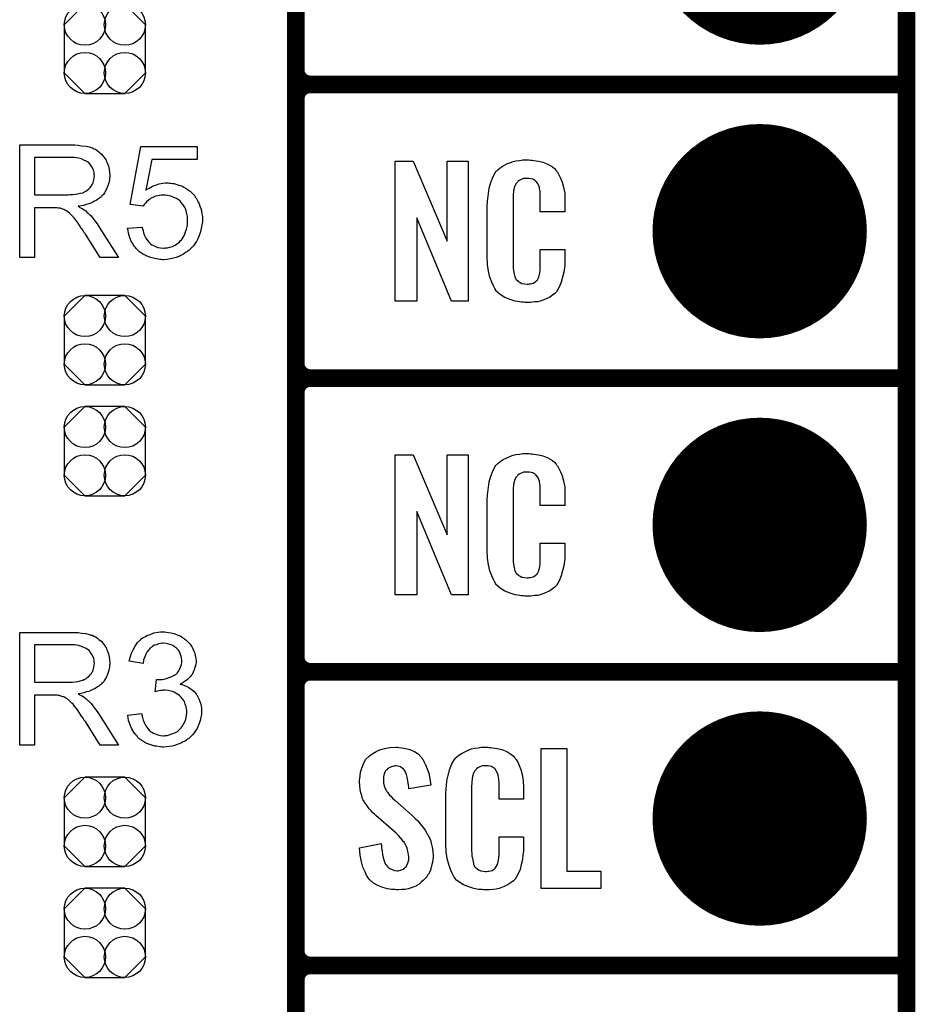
# Model space of a CAD drawing. Extents: x -0.07 to 0.95, y -0.15 to 2.1.
# Tile 8 of 19: x 0.65 to 0.95, y 0.24 to 0.57. Entities that reach past the tile are written whole.
import ezdxf

# ---------------------------------------------------------------- set-up
doc = ezdxf.new("R2010")
doc.units = 0
doc.layers.get('0').update_dxf_attribs({"linetype": 'CONTINUOUS'})
for name, color, linetype in [('gko', 6, 'CONTINUOUS'), ('gto', 2, 'CONTINUOUS'), ('gts', 1, 'CONTINUOUS')]:
    doc.layers.add(name, color=color, linetype=linetype)

# ---------------------------------------------------------------- blocks, each defined once
blk = doc.blocks.new('D34')
at = {"const_width": 0.003}
blk.add_lwpolyline([(-0.0015, 0, 1), (0.0015, 0, 1)], format="xyb", close=True, dxfattribs=at)
blk = doc.blocks.new('D98')
blk.add_lwpolyline([(0.0068, 0.0152), (-0.0068, 0.0152), (-0.0138, 0.0082), (-0.0138, -0.0082), (-0.0068, -0.0152), (0.0068, -0.0152), (0.0138, -0.0082), (0.0138, 0.0082)], close=True)
for centre in [(-0.0068, 0.0082), (0.0068, 0.0082), (-0.0068, -0.0082), (0.0068, -0.0082)]:
    blk.add_circle(centre, 0.007)
blk = doc.blocks.new('D56')
at = {"const_width": 0.0365}
blk.add_lwpolyline([(-0.01825, 0, 1), (0.01825, 0, 1)], format="xyb", close=True, dxfattribs=at)

msp = doc.modelspace()

# ---------------------------------------------------------------- linework, layer by layer
at = {"layer": 'gko', "color": 6, "const_width": 0.006}
msp.add_lwpolyline([(0.95, -0.05), (0.95, 2.01)], dxfattribs=at)
at = {"layer": 'gto', "color": 2, "const_width": 0.006}
for points in [[(0.742, -0.022), (0.742, 0.722)], [(0.742, 0.555), (0.742, 0.645)], [(0.742, 0.555), (0.742, 0.555)], [(0.742, 0.555), (0.742, 0.555)], [(0.747, 0.55), (0.747, 0.55)], [(0.747, 0.55), (0.747, 0.55)], [(0.747, 0.55), (0.747, 0.55)], [(0.747, 0.55), (0.747, 0.55)], [(0.747, 0.55), (0.95, 0.55)], [(0.747, 0.55), (0.95, 0.55)], [(0.742, 0.455), (0.742, 0.545)], [(0.742, 0.455), (0.742, 0.455)], [(0.742, 0.455), (0.742, 0.455)], [(0.747, 0.45), (0.747, 0.45)], [(0.747, 0.45), (0.747, 0.45)], [(0.747, 0.45), (0.747, 0.45)], [(0.747, 0.45), (0.747, 0.45)], [(0.747, 0.45), (0.95, 0.45)], [(0.747, 0.45), (0.95, 0.45)], [(0.742, 0.355), (0.742, 0.445)], [(0.742, 0.355), (0.742, 0.355)], [(0.742, 0.355), (0.742, 0.355)], [(0.747, 0.35), (0.747, 0.35)], [(0.747, 0.35), (0.747, 0.35)], [(0.747, 0.35), (0.747, 0.35)], [(0.747, 0.35), (0.747, 0.35)], [(0.747, 0.35), (0.95, 0.35)], [(0.747, 0.35), (0.95, 0.35)], [(0.742, 0.255), (0.742, 0.345)], [(0.742, 0.255), (0.742, 0.255)], [(0.742, 0.255), (0.742, 0.255)], [(0.747, 0.25), (0.747, 0.25)], [(0.747, 0.25), (0.747, 0.25)], [(0.747, 0.25), (0.747, 0.25)], [(0.747, 0.25), (0.747, 0.25)], [(0.747, 0.25), (0.95, 0.25)], [(0.747, 0.25), (0.95, 0.25)], [(0.742, 0.155), (0.742, 0.245)]]:
    msp.add_lwpolyline(points, dxfattribs=at)
for points in [[(0.742, 0.555, 0.414214), (0.747, 0.55)], [(0.747, 0.55, 0.414214), (0.742, 0.545)], [(0.747, 0.55, 0.414214), (0.742, 0.545)], [(0.742, 0.455, 0.414214), (0.747, 0.45)], [(0.747, 0.45, 0.414214), (0.742, 0.445)], [(0.747, 0.45, 0.414214), (0.742, 0.445)], [(0.742, 0.355, 0.414214), (0.747, 0.35)], [(0.747, 0.35, 0.414214), (0.742, 0.345)], [(0.747, 0.35, 0.414214), (0.742, 0.345)], [(0.742, 0.255, 0.414214), (0.747, 0.25)], [(0.747, 0.25, 0.414214), (0.742, 0.245)], [(0.747, 0.25, 0.414214), (0.742, 0.245)]]:
    msp.add_lwpolyline(points, format="xyb", dxfattribs=at)
at = {"layer": 'gto', "color": 2}
for points in [[(0.6663, 0.5294), (0.6668, 0.5294), (0.6679, 0.5293), (0.6691, 0.5291), (0.6705, 0.529), (0.6717, 0.5287), (0.6723, 0.5285), (0.6728, 0.5284), (0.6729, 0.5284), (0.6729, 0.5283), (0.6733, 0.5281), (0.6738, 0.5279), (0.6744, 0.5275), (0.675, 0.527), (0.6758, 0.5264), (0.6764, 0.5256), (0.6771, 0.5247), (0.6771, 0.5246), (0.6771, 0.5246), (0.6774, 0.5242), (0.6776, 0.5237), (0.6779, 0.523), (0.6782, 0.5221), (0.6785, 0.5211), (0.6786, 0.5201), (0.6787, 0.5189), (0.6787, 0.5189), (0.6787, 0.5188), (0.6787, 0.5185), (0.6786, 0.5182), (0.6786, 0.5179), (0.6786, 0.5175), (0.6784, 0.5165), (0.678, 0.5154), (0.6776, 0.5143), (0.6769, 0.5131), (0.6765, 0.5125), (0.676, 0.512), (0.676, 0.5119), (0.6759, 0.5119), (0.6758, 0.5117), (0.6755, 0.5115), (0.6752, 0.5113), (0.6749, 0.5111), (0.6745, 0.5108), (0.674, 0.5105), (0.6735, 0.5102), (0.6729, 0.5099), (0.6722, 0.5096), (0.6715, 0.5093), (0.6706, 0.5091), (0.6698, 0.5088), (0.6689, 0.5086), (0.6679, 0.5085), (0.668, 0.5084), (0.6682, 0.5083), (0.6685, 0.5081), (0.669, 0.5079), (0.67, 0.5073), (0.6705, 0.5069), (0.6709, 0.5065), (0.671, 0.5064), (0.6713, 0.5062), (0.6718, 0.5057), (0.6723, 0.5052), (0.6729, 0.5044), (0.6736, 0.5035), (0.6744, 0.5025), (0.6751, 0.5014), (0.6817, 0.491), (0.6754, 0.491), (0.6704, 0.499), (0.6704, 0.499), (0.6703, 0.4992), (0.6701, 0.4993), (0.67, 0.4995), (0.6696, 0.5002), (0.6691, 0.5009), (0.6685, 0.5018), (0.6679, 0.5027), (0.6673, 0.5035), (0.6667, 0.5043), (0.6666, 0.5043), (0.6665, 0.5045), (0.6662, 0.5049), (0.6658, 0.5053), (0.665, 0.5061), (0.6645, 0.5065), (0.6641, 0.5068), (0.664, 0.5069), (0.6639, 0.5069), (0.6637, 0.507), (0.6634, 0.5072), (0.663, 0.5074), (0.6627, 0.5075), (0.6618, 0.5078), (0.6617, 0.5078), (0.6616, 0.5079), (0.6614, 0.5079), (0.6611, 0.5079), (0.6607, 0.508), (0.6603, 0.508), (0.6597, 0.508), (0.6531, 0.508), (0.6531, 0.491), (0.648, 0.491), (0.648, 0.5294), (0.6658, 0.5294), (0.6663, 0.5294)], [(0.7084, 0.5244), (0.693, 0.5244), (0.691, 0.514), (0.691, 0.5141), (0.6911, 0.5141), (0.6913, 0.5143), (0.6916, 0.5144), (0.6919, 0.5146), (0.6923, 0.5148), (0.6932, 0.5153), (0.6943, 0.5157), (0.6955, 0.5161), (0.6968, 0.5164), (0.6975, 0.5165), (0.6987, 0.5165), (0.6991, 0.5164), (0.6995, 0.5164), (0.7, 0.5163), (0.7006, 0.5162), (0.7012, 0.516), (0.7025, 0.5156), (0.7032, 0.5154), (0.7039, 0.515), (0.7047, 0.5146), (0.7054, 0.5141), (0.7061, 0.5136), (0.7067, 0.513), (0.7068, 0.5129), (0.7069, 0.5128), (0.7071, 0.5126), (0.7073, 0.5124), (0.7076, 0.512), (0.7078, 0.5116), (0.7082, 0.5111), (0.7085, 0.5105), (0.7088, 0.5099), (0.7091, 0.5093), (0.7094, 0.5085), (0.7097, 0.5077), (0.7099, 0.5069), (0.71, 0.5059), (0.7102, 0.505), (0.7102, 0.504), (0.7102, 0.5039), (0.7102, 0.5038), (0.7102, 0.5035), (0.7102, 0.5031), (0.7101, 0.5027), (0.71, 0.5022), (0.7099, 0.5015), (0.7098, 0.5009), (0.7095, 0.4995), (0.7089, 0.498), (0.7086, 0.4972), (0.7082, 0.4965), (0.7077, 0.4957), (0.7072, 0.495), (0.7071, 0.4949), (0.707, 0.4948), (0.7068, 0.4946), (0.7065, 0.4943), (0.7061, 0.4939), (0.7057, 0.4935), (0.7051, 0.4931), (0.7045, 0.4927), (0.7038, 0.4922), (0.7031, 0.4918), (0.7022, 0.4914), (0.7013, 0.4911), (0.7004, 0.4908), (0.6993, 0.4906), (0.6982, 0.4904), (0.6971, 0.4903), (0.6966, 0.4903), (0.6962, 0.4904), (0.6957, 0.4904), (0.6952, 0.4905), (0.6946, 0.4906), (0.694, 0.4907), (0.6926, 0.4911), (0.6912, 0.4916), (0.6905, 0.4919), (0.6898, 0.4923), (0.6891, 0.4927), (0.6885, 0.4932), (0.6884, 0.4933), (0.6883, 0.4933), (0.6882, 0.4936), (0.688, 0.4938), (0.6877, 0.4941), (0.6874, 0.4944), (0.6871, 0.4948), (0.6868, 0.4953), (0.6865, 0.4958), (0.6861, 0.4964), (0.6855, 0.4978), (0.685, 0.4993), (0.6849, 0.5002), (0.6847, 0.501), (0.6897, 0.5014), (0.6897, 0.5014), (0.6897, 0.5013), (0.6897, 0.5011), (0.6898, 0.5008), (0.69, 0.5002), (0.6902, 0.4994), (0.6905, 0.4985), (0.691, 0.4976), (0.6915, 0.4968), (0.6922, 0.496), (0.6923, 0.4959), (0.6925, 0.4957), (0.693, 0.4954), (0.6936, 0.4951), (0.6942, 0.4948), (0.6951, 0.4945), (0.696, 0.4943), (0.6971, 0.4942), (0.6974, 0.4942), (0.6976, 0.4943), (0.6983, 0.4943), (0.6991, 0.4946), (0.7, 0.4948), (0.7009, 0.4953), (0.7019, 0.4959), (0.7024, 0.4963), (0.7028, 0.4968), (0.7029, 0.4968), (0.7029, 0.4969), (0.7031, 0.497), (0.7032, 0.4972), (0.7036, 0.4978), (0.7041, 0.4986), (0.7044, 0.4995), (0.7048, 0.5007), (0.7051, 0.5021), (0.7052, 0.5028), (0.7052, 0.5036), (0.7052, 0.5037), (0.7052, 0.5038), (0.7052, 0.504), (0.7052, 0.5043), (0.7052, 0.5046), (0.7051, 0.505), (0.7049, 0.5059), (0.7047, 0.5069), (0.7043, 0.508), (0.7037, 0.509), (0.7029, 0.5099), (0.7029, 0.51), (0.7028, 0.51), (0.7026, 0.5103), (0.7021, 0.5107), (0.7014, 0.5111), (0.7005, 0.5115), (0.6995, 0.5119), (0.6983, 0.5122), (0.6977, 0.5123), (0.6966, 0.5123), (0.6962, 0.5123), (0.6956, 0.5122), (0.695, 0.512), (0.6943, 0.5119), (0.6936, 0.5116), (0.6928, 0.5113), (0.6928, 0.5112), (0.6926, 0.5111), (0.6922, 0.5108), (0.6918, 0.5105), (0.6913, 0.5101), (0.6909, 0.5096), (0.6904, 0.5091), (0.69, 0.5085), (0.6856, 0.5091), (0.6893, 0.5289), (0.7084, 0.5289), (0.7084, 0.5244)], [(0.6652, 0.5251), (0.6531, 0.5251), (0.6531, 0.5124), (0.6645, 0.5124), (0.6652, 0.5125), (0.666, 0.5125), (0.6669, 0.5126), (0.6678, 0.5127), (0.6686, 0.5129), (0.6694, 0.5131), (0.6695, 0.5131), (0.6698, 0.5133), (0.6701, 0.5134), (0.6705, 0.5136), (0.671, 0.514), (0.6715, 0.5144), (0.672, 0.5149), (0.6724, 0.5154), (0.6725, 0.5155), (0.6726, 0.5157), (0.6728, 0.516), (0.673, 0.5165), (0.6731, 0.517), (0.6733, 0.5175), (0.6734, 0.5182), (0.6735, 0.5189), (0.6735, 0.5189), (0.6735, 0.519), (0.6734, 0.5193), (0.6734, 0.5198), (0.6733, 0.5205), (0.673, 0.5211), (0.6726, 0.5219), (0.6721, 0.5226), (0.6715, 0.5234), (0.6714, 0.5234), (0.6711, 0.5236), (0.6706, 0.5239), (0.6699, 0.5242), (0.6691, 0.5246), (0.668, 0.5249), (0.6667, 0.5251), (0.6652, 0.5251)], [(0.8007, 0.4762), (0.795, 0.4762), (0.7833, 0.5046), (0.7833, 0.4762), (0.7759, 0.4762), (0.7759, 0.5238), (0.782, 0.5238), (0.7936, 0.4966), (0.7936, 0.5238), (0.8007, 0.5238), (0.8007, 0.4762)], [(0.8219, 0.5242), (0.8225, 0.5242), (0.8231, 0.5241), (0.8247, 0.5239), (0.8262, 0.5235), (0.8279, 0.5228), (0.8294, 0.5219), (0.8301, 0.5214), (0.8307, 0.5207), (0.8308, 0.5205), (0.8311, 0.5201), (0.8316, 0.5192), (0.8322, 0.5181), (0.8327, 0.5167), (0.8332, 0.515), (0.8336, 0.5129), (0.8336, 0.5106), (0.8336, 0.5066), (0.8253, 0.5066), (0.8253, 0.5107), (0.8253, 0.5108), (0.8253, 0.5111), (0.8253, 0.5116), (0.8253, 0.5121), (0.8252, 0.5134), (0.8251, 0.5141), (0.825, 0.5146), (0.825, 0.5147), (0.825, 0.5149), (0.8248, 0.5154), (0.8244, 0.5163), (0.8238, 0.517), (0.8237, 0.5172), (0.8235, 0.5173), (0.8231, 0.5175), (0.8227, 0.5177), (0.8222, 0.5178), (0.8215, 0.5179), (0.8204, 0.5179), (0.82, 0.5179), (0.8196, 0.5179), (0.8186, 0.5175), (0.8181, 0.5173), (0.8176, 0.5169), (0.8175, 0.5167), (0.8171, 0.5163), (0.8166, 0.5154), (0.8163, 0.5143), (0.8163, 0.5142), (0.8163, 0.5141), (0.8162, 0.5137), (0.8162, 0.5132), (0.8161, 0.5127), (0.8161, 0.5119), (0.816, 0.5111), (0.816, 0.5102), (0.816, 0.4895), (0.816, 0.4894), (0.816, 0.4889), (0.8161, 0.4882), (0.8161, 0.4873), (0.8164, 0.4854), (0.8166, 0.4845), (0.817, 0.4837), (0.8171, 0.4836), (0.8172, 0.4834), (0.8175, 0.4832), (0.8178, 0.4829), (0.8184, 0.4825), (0.819, 0.4822), (0.8199, 0.4821), (0.8208, 0.482), (0.8212, 0.482), (0.8215, 0.4821), (0.8219, 0.4821), (0.8229, 0.4823), (0.8234, 0.4826), (0.8238, 0.4829), (0.8238, 0.4829), (0.8239, 0.4831), (0.8243, 0.4835), (0.8248, 0.4844), (0.825, 0.4854), (0.825, 0.4855), (0.8251, 0.4857), (0.8251, 0.486), (0.8252, 0.4865), (0.8252, 0.487), (0.8253, 0.4878), (0.8253, 0.4886), (0.8253, 0.4895), (0.8253, 0.4938), (0.8336, 0.4938), (0.8336, 0.49), (0.8336, 0.4899), (0.8336, 0.4897), (0.8336, 0.4894), (0.8336, 0.4889), (0.8336, 0.4883), (0.8335, 0.4876), (0.8333, 0.4861), (0.8329, 0.4844), (0.8324, 0.4826), (0.8317, 0.4809), (0.8308, 0.4794), (0.8307, 0.4792), (0.8302, 0.4788), (0.8295, 0.4782), (0.8285, 0.4775), (0.8271, 0.4769), (0.8253, 0.4762), (0.8244, 0.476), (0.8233, 0.4759), (0.8221, 0.4757), (0.82, 0.4757), (0.8196, 0.4758), (0.8189, 0.4758), (0.8183, 0.4759), (0.8167, 0.4762), (0.815, 0.4767), (0.8132, 0.4774), (0.8116, 0.4784), (0.8109, 0.479), (0.8102, 0.4797), (0.8102, 0.4798), (0.8102, 0.4799), (0.81, 0.4802), (0.8098, 0.4805), (0.8093, 0.4814), (0.8088, 0.4827), (0.8081, 0.4844), (0.8077, 0.4864), (0.8073, 0.4887), (0.8072, 0.4914), (0.8072, 0.5083), (0.8072, 0.5084), (0.8072, 0.5087), (0.8072, 0.5091), (0.8073, 0.5096), (0.8073, 0.5103), (0.8074, 0.511), (0.8076, 0.5128), (0.8079, 0.5147), (0.8085, 0.5166), (0.8092, 0.5186), (0.8102, 0.5203), (0.8102, 0.5203), (0.8104, 0.5204), (0.8108, 0.5209), (0.8116, 0.5216), (0.8127, 0.5223), (0.8141, 0.523), (0.8151, 0.5234), (0.816, 0.5237), (0.817, 0.524), (0.8182, 0.5241), (0.8194, 0.5243), (0.8214, 0.5243), (0.8219, 0.5242)], [(0.8007, 0.3762), (0.795, 0.3762), (0.7833, 0.4046), (0.7833, 0.3762), (0.7759, 0.3762), (0.7759, 0.4238), (0.782, 0.4238), (0.7936, 0.3966), (0.7936, 0.4238), (0.8007, 0.4238), (0.8007, 0.3762)], [(0.8219, 0.4242), (0.8225, 0.4242), (0.8231, 0.4241), (0.8247, 0.4239), (0.8262, 0.4235), (0.8279, 0.4228), (0.8294, 0.4219), (0.8301, 0.4214), (0.8307, 0.4207), (0.8308, 0.4205), (0.8311, 0.4201), (0.8316, 0.4192), (0.8322, 0.4181), (0.8327, 0.4167), (0.8332, 0.415), (0.8336, 0.4129), (0.8336, 0.4106), (0.8336, 0.4066), (0.8253, 0.4066), (0.8253, 0.4107), (0.8253, 0.4108), (0.8253, 0.4111), (0.8253, 0.4116), (0.8253, 0.4121), (0.8252, 0.4134), (0.8251, 0.4141), (0.825, 0.4146), (0.825, 0.4147), (0.825, 0.4149), (0.8248, 0.4154), (0.8244, 0.4163), (0.8238, 0.417), (0.8237, 0.4172), (0.8235, 0.4173), (0.8231, 0.4175), (0.8227, 0.4177), (0.8222, 0.4178), (0.8215, 0.4179), (0.8204, 0.4179), (0.82, 0.4179), (0.8196, 0.4179), (0.8186, 0.4175), (0.8181, 0.4173), (0.8176, 0.4169), (0.8175, 0.4167), (0.8171, 0.4163), (0.8166, 0.4154), (0.8163, 0.4143), (0.8163, 0.4142), (0.8163, 0.4141), (0.8162, 0.4137), (0.8162, 0.4132), (0.8161, 0.4127), (0.8161, 0.4119), (0.816, 0.4111), (0.816, 0.4102), (0.816, 0.3895), (0.816, 0.3894), (0.816, 0.3889), (0.8161, 0.3882), (0.8161, 0.3873), (0.8164, 0.3854), (0.8166, 0.3845), (0.817, 0.3837), (0.8171, 0.3836), (0.8172, 0.3834), (0.8175, 0.3832), (0.8178, 0.3829), (0.8184, 0.3825), (0.819, 0.3822), (0.8199, 0.3821), (0.8208, 0.382), (0.8212, 0.382), (0.8215, 0.3821), (0.8219, 0.3821), (0.8229, 0.3823), (0.8234, 0.3826), (0.8238, 0.3829), (0.8238, 0.3829), (0.8239, 0.3831), (0.8243, 0.3835), (0.8248, 0.3844), (0.825, 0.3854), (0.825, 0.3855), (0.8251, 0.3857), (0.8251, 0.386), (0.8252, 0.3865), (0.8252, 0.387), (0.8253, 0.3878), (0.8253, 0.3886), (0.8253, 0.3895), (0.8253, 0.3938), (0.8336, 0.3938), (0.8336, 0.39), (0.8336, 0.3899), (0.8336, 0.3897), (0.8336, 0.3894), (0.8336, 0.3889), (0.8336, 0.3883), (0.8335, 0.3876), (0.8333, 0.3861), (0.8329, 0.3844), (0.8324, 0.3826), (0.8317, 0.3809), (0.8308, 0.3794), (0.8307, 0.3792), (0.8302, 0.3788), (0.8295, 0.3782), (0.8285, 0.3775), (0.8271, 0.3769), (0.8253, 0.3762), (0.8244, 0.376), (0.8233, 0.3759), (0.8221, 0.3757), (0.82, 0.3757), (0.8196, 0.3758), (0.8189, 0.3758), (0.8183, 0.3759), (0.8167, 0.3762), (0.815, 0.3767), (0.8132, 0.3774), (0.8116, 0.3784), (0.8109, 0.379), (0.8102, 0.3797), (0.8102, 0.3798), (0.8102, 0.3799), (0.81, 0.3802), (0.8098, 0.3805), (0.8093, 0.3814), (0.8088, 0.3827), (0.8081, 0.3844), (0.8077, 0.3864), (0.8073, 0.3887), (0.8072, 0.3914), (0.8072, 0.4083), (0.8072, 0.4084), (0.8072, 0.4087), (0.8072, 0.4091), (0.8073, 0.4096), (0.8073, 0.4103), (0.8074, 0.411), (0.8076, 0.4128), (0.8079, 0.4147), (0.8085, 0.4166), (0.8092, 0.4186), (0.8102, 0.4203), (0.8102, 0.4203), (0.8104, 0.4204), (0.8108, 0.4209), (0.8116, 0.4216), (0.8127, 0.4223), (0.8141, 0.423), (0.8151, 0.4234), (0.816, 0.4237), (0.817, 0.424), (0.8182, 0.4241), (0.8194, 0.4243), (0.8214, 0.4243), (0.8219, 0.4242)], [(0.6663, 0.3634), (0.6668, 0.3634), (0.6679, 0.3633), (0.6691, 0.3631), (0.6705, 0.363), (0.6717, 0.3627), (0.6723, 0.3625), (0.6728, 0.3624), (0.6729, 0.3624), (0.6729, 0.3623), (0.6733, 0.3621), (0.6738, 0.3619), (0.6744, 0.3615), (0.675, 0.361), (0.6758, 0.3604), (0.6764, 0.3596), (0.6771, 0.3587), (0.6771, 0.3586), (0.6771, 0.3586), (0.6774, 0.3582), (0.6776, 0.3577), (0.6779, 0.357), (0.6782, 0.3561), (0.6785, 0.3551), (0.6786, 0.3541), (0.6787, 0.3529), (0.6787, 0.3529), (0.6787, 0.3528), (0.6787, 0.3525), (0.6786, 0.3523), (0.6786, 0.3519), (0.6786, 0.3515), (0.6784, 0.3505), (0.678, 0.3494), (0.6776, 0.3483), (0.6769, 0.3471), (0.6765, 0.3465), (0.676, 0.346), (0.676, 0.3459), (0.6759, 0.3459), (0.6758, 0.3457), (0.6755, 0.3455), (0.6752, 0.3453), (0.6749, 0.3451), (0.6745, 0.3448), (0.674, 0.3445), (0.6735, 0.3442), (0.6729, 0.3439), (0.6722, 0.3436), (0.6715, 0.3433), (0.6706, 0.3431), (0.6698, 0.3428), (0.6689, 0.3426), (0.6679, 0.3425), (0.668, 0.3424), (0.6682, 0.3423), (0.6685, 0.3421), (0.669, 0.3419), (0.67, 0.3413), (0.6705, 0.3409), (0.6709, 0.3405), (0.671, 0.3404), (0.6713, 0.3402), (0.6718, 0.3397), (0.6723, 0.3392), (0.6729, 0.3384), (0.6736, 0.3375), (0.6744, 0.3365), (0.6751, 0.3354), (0.6817, 0.325), (0.6754, 0.325), (0.6704, 0.333), (0.6704, 0.333), (0.6703, 0.3332), (0.6701, 0.3333), (0.67, 0.3335), (0.6696, 0.3342), (0.6691, 0.3349), (0.6685, 0.3358), (0.6679, 0.3367), (0.6673, 0.3375), (0.6667, 0.3383), (0.6666, 0.3383), (0.6665, 0.3385), (0.6662, 0.3389), (0.6658, 0.3393), (0.665, 0.3401), (0.6645, 0.3405), (0.6641, 0.3408), (0.664, 0.3409), (0.6639, 0.3409), (0.6637, 0.341), (0.6634, 0.3412), (0.663, 0.3414), (0.6627, 0.3415), (0.6618, 0.3418), (0.6617, 0.3418), (0.6616, 0.3419), (0.6614, 0.3419), (0.6611, 0.3419), (0.6607, 0.342), (0.6603, 0.342), (0.6597, 0.342), (0.6531, 0.342), (0.6531, 0.325), (0.648, 0.325), (0.648, 0.3634), (0.6658, 0.3634), (0.6663, 0.3634)], [(0.698, 0.3635), (0.6987, 0.3634), (0.6996, 0.3632), (0.7006, 0.363), (0.7016, 0.3626), (0.7026, 0.3622), (0.7026, 0.3622), (0.7027, 0.3621), (0.703, 0.362), (0.7035, 0.3616), (0.7041, 0.3612), (0.7047, 0.3607), (0.7054, 0.3601), (0.7061, 0.3594), (0.7066, 0.3585), (0.7067, 0.3584), (0.7068, 0.3581), (0.7071, 0.3576), (0.7073, 0.357), (0.7076, 0.3563), (0.7078, 0.3555), (0.708, 0.3545), (0.7081, 0.3536), (0.7081, 0.3535), (0.7081, 0.3531), (0.708, 0.3527), (0.7079, 0.3521), (0.7077, 0.3514), (0.7074, 0.3506), (0.7071, 0.3498), (0.7067, 0.349), (0.7066, 0.3489), (0.7064, 0.3487), (0.7061, 0.3483), (0.7057, 0.3479), (0.7051, 0.3474), (0.7044, 0.3468), (0.7037, 0.3463), (0.7027, 0.3458), (0.7028, 0.3458), (0.7029, 0.3458), (0.7031, 0.3457), (0.7033, 0.3456), (0.7039, 0.3454), (0.7047, 0.3451), (0.7056, 0.3446), (0.7064, 0.3441), (0.7073, 0.3434), (0.7081, 0.3425), (0.7081, 0.3424), (0.7083, 0.3421), (0.7087, 0.3415), (0.709, 0.3408), (0.7093, 0.3399), (0.7097, 0.3389), (0.7099, 0.3377), (0.7099, 0.3363), (0.7099, 0.3363), (0.7099, 0.3361), (0.7099, 0.3358), (0.7099, 0.3355), (0.7098, 0.335), (0.7097, 0.3345), (0.7096, 0.334), (0.7095, 0.3334), (0.709, 0.332), (0.7087, 0.3313), (0.7084, 0.3307), (0.7079, 0.3299), (0.7074, 0.3292), (0.7069, 0.3285), (0.7062, 0.3278), (0.7062, 0.3278), (0.7061, 0.3277), (0.7058, 0.3275), (0.7056, 0.3273), (0.7052, 0.327), (0.7048, 0.3267), (0.7043, 0.3264), (0.7037, 0.3261), (0.7031, 0.3258), (0.7023, 0.3254), (0.7016, 0.3252), (0.7008, 0.3249), (0.6999, 0.3247), (0.6989, 0.3245), (0.698, 0.3244), (0.697, 0.3243), (0.6965, 0.3243), (0.6961, 0.3244), (0.6957, 0.3244), (0.6952, 0.3245), (0.6946, 0.3246), (0.694, 0.3247), (0.6927, 0.3251), (0.6913, 0.3256), (0.6906, 0.3259), (0.6899, 0.3263), (0.6892, 0.3268), (0.6886, 0.3273), (0.6885, 0.3274), (0.6884, 0.3275), (0.6882, 0.3277), (0.6881, 0.3279), (0.6878, 0.3282), (0.6875, 0.3286), (0.6872, 0.3289), (0.6869, 0.3294), (0.6865, 0.33), (0.6862, 0.3305), (0.6856, 0.3319), (0.6851, 0.3334), (0.6849, 0.3343), (0.6848, 0.3352), (0.6895, 0.3358), (0.6895, 0.3357), (0.6896, 0.3356), (0.6896, 0.3354), (0.6897, 0.3351), (0.6897, 0.3348), (0.6898, 0.3344), (0.6901, 0.3335), (0.6905, 0.3325), (0.691, 0.3316), (0.6916, 0.3307), (0.6922, 0.3299), (0.6923, 0.3299), (0.6926, 0.3297), (0.693, 0.3294), (0.6936, 0.3291), (0.6942, 0.3288), (0.6951, 0.3285), (0.696, 0.3283), (0.697, 0.3282), (0.6973, 0.3282), (0.6976, 0.3283), (0.6982, 0.3283), (0.6989, 0.3285), (0.6998, 0.3288), (0.7008, 0.3292), (0.7017, 0.3297), (0.7026, 0.3305), (0.7027, 0.3306), (0.703, 0.3309), (0.7033, 0.3314), (0.7038, 0.3321), (0.7042, 0.3329), (0.7046, 0.3339), (0.7048, 0.335), (0.7049, 0.3362), (0.7049, 0.3363), (0.7049, 0.3364), (0.7049, 0.3365), (0.7049, 0.3368), (0.7048, 0.3374), (0.7047, 0.3381), (0.7044, 0.339), (0.7041, 0.3399), (0.7035, 0.3408), (0.7028, 0.3416), (0.7027, 0.3417), (0.7024, 0.3419), (0.7019, 0.3423), (0.7013, 0.3426), (0.7006, 0.343), (0.6996, 0.3434), (0.6986, 0.3436), (0.6974, 0.3437), (0.6969, 0.3437), (0.6965, 0.3436), (0.696, 0.3436), (0.6955, 0.3435), (0.6948, 0.3434), (0.6941, 0.3432), (0.6946, 0.3474), (0.6949, 0.3474), (0.6951, 0.3473), (0.6958, 0.3473), (0.6965, 0.3474), (0.6972, 0.3475), (0.698, 0.3477), (0.6989, 0.348), (0.6998, 0.3484), (0.7008, 0.3489), (0.7008, 0.3489), (0.7009, 0.3489), (0.7012, 0.3491), (0.7016, 0.3495), (0.702, 0.35), (0.7024, 0.3508), (0.7028, 0.3516), (0.7031, 0.3525), (0.7032, 0.3531), (0.7032, 0.3537), (0.7032, 0.3537), (0.7032, 0.3538), (0.7032, 0.3541), (0.7031, 0.3546), (0.703, 0.3552), (0.7028, 0.3559), (0.7025, 0.3566), (0.7021, 0.3573), (0.7014, 0.358), (0.7014, 0.358), (0.7011, 0.3582), (0.7007, 0.3585), (0.7002, 0.3589), (0.6996, 0.3591), (0.6988, 0.3594), (0.6979, 0.3596), (0.6969, 0.3597), (0.6965, 0.3597), (0.696, 0.3596), (0.6953, 0.3595), (0.6946, 0.3592), (0.6938, 0.359), (0.6931, 0.3585), (0.6923, 0.358), (0.6923, 0.3579), (0.6921, 0.3576), (0.6917, 0.3572), (0.6913, 0.3567), (0.691, 0.356), (0.6906, 0.3551), (0.6902, 0.354), (0.69, 0.3528), (0.6853, 0.3536), (0.6853, 0.3537), (0.6854, 0.3539), (0.6854, 0.3541), (0.6855, 0.3544), (0.6856, 0.3548), (0.6857, 0.3552), (0.6861, 0.3563), (0.6866, 0.3575), (0.6873, 0.3587), (0.6881, 0.3599), (0.6892, 0.361), (0.6892, 0.361), (0.6893, 0.3611), (0.6895, 0.3612), (0.6897, 0.3614), (0.69, 0.3616), (0.6904, 0.3618), (0.6908, 0.362), (0.6913, 0.3623), (0.6924, 0.3627), (0.6937, 0.3632), (0.6952, 0.3635), (0.696, 0.3636), (0.6973, 0.3636), (0.698, 0.3635)], [(0.6652, 0.3591), (0.6531, 0.3591), (0.6531, 0.3464), (0.6645, 0.3464), (0.6652, 0.3465), (0.666, 0.3465), (0.6669, 0.3466), (0.6678, 0.3467), (0.6686, 0.3469), (0.6694, 0.3471), (0.6695, 0.3471), (0.6698, 0.3473), (0.6701, 0.3474), (0.6705, 0.3476), (0.671, 0.348), (0.6715, 0.3484), (0.672, 0.3489), (0.6724, 0.3494), (0.6725, 0.3495), (0.6726, 0.3497), (0.6728, 0.35), (0.673, 0.3505), (0.6731, 0.351), (0.6733, 0.3515), (0.6734, 0.3522), (0.6735, 0.3529), (0.6735, 0.3529), (0.6735, 0.353), (0.6734, 0.3533), (0.6734, 0.3538), (0.6733, 0.3545), (0.673, 0.3551), (0.6726, 0.3559), (0.6721, 0.3566), (0.6715, 0.3574), (0.6714, 0.3574), (0.6711, 0.3576), (0.6706, 0.3579), (0.6699, 0.3582), (0.6691, 0.3586), (0.668, 0.3589), (0.6667, 0.3591), (0.6652, 0.3591)], [(0.7771, 0.3242), (0.7781, 0.3241), (0.7795, 0.3239), (0.7809, 0.3235), (0.7824, 0.3228), (0.7837, 0.322), (0.7848, 0.3208), (0.7849, 0.3206), (0.7853, 0.3202), (0.7856, 0.3194), (0.7862, 0.3183), (0.7868, 0.3169), (0.7873, 0.3154), (0.7877, 0.3135), (0.788, 0.3114), (0.7805, 0.3101), (0.7805, 0.3103), (0.7805, 0.3107), (0.7804, 0.3114), (0.7803, 0.3122), (0.78, 0.3141), (0.7797, 0.315), (0.7794, 0.3158), (0.7794, 0.3159), (0.7793, 0.3161), (0.7791, 0.3165), (0.7787, 0.3168), (0.7782, 0.3172), (0.7777, 0.3176), (0.7769, 0.3178), (0.7761, 0.3179), (0.7758, 0.3179), (0.7755, 0.3178), (0.775, 0.3177), (0.774, 0.3174), (0.7734, 0.317), (0.773, 0.3166), (0.773, 0.3166), (0.7728, 0.3165), (0.7726, 0.3162), (0.7724, 0.3158), (0.7722, 0.3154), (0.772, 0.3148), (0.7719, 0.3142), (0.7719, 0.3134), (0.7719, 0.3133), (0.7719, 0.313), (0.7719, 0.3126), (0.7719, 0.312), (0.7722, 0.3108), (0.7728, 0.3095), (0.7729, 0.3094), (0.773, 0.3092), (0.7732, 0.309), (0.7735, 0.3086), (0.7739, 0.308), (0.7744, 0.3076), (0.775, 0.3069), (0.7757, 0.3063), (0.7817, 0.301), (0.7818, 0.3009), (0.7822, 0.3005), (0.7828, 0.2999), (0.7836, 0.2992), (0.7844, 0.2982), (0.7853, 0.2971), (0.7861, 0.296), (0.7868, 0.2948), (0.7869, 0.2946), (0.7871, 0.2943), (0.7875, 0.2935), (0.7879, 0.2927), (0.7881, 0.2916), (0.7885, 0.2903), (0.7887, 0.2888), (0.7888, 0.2872), (0.7888, 0.287), (0.7888, 0.2867), (0.7887, 0.286), (0.7886, 0.2852), (0.7884, 0.2843), (0.7881, 0.2833), (0.7878, 0.2821), (0.7872, 0.2811), (0.7871, 0.281), (0.7869, 0.2807), (0.7866, 0.2802), (0.7861, 0.2796), (0.7855, 0.279), (0.7848, 0.2784), (0.784, 0.2777), (0.783, 0.2771), (0.783, 0.277), (0.7826, 0.2769), (0.782, 0.2766), (0.7813, 0.2764), (0.7804, 0.2761), (0.7793, 0.2759), (0.7781, 0.2758), (0.7769, 0.2757), (0.7762, 0.2757), (0.7758, 0.2758), (0.7753, 0.2758), (0.7746, 0.2759), (0.7732, 0.2761), (0.7717, 0.2765), (0.77, 0.2772), (0.7685, 0.278), (0.7671, 0.2792), (0.767, 0.2794), (0.7667, 0.2798), (0.7661, 0.2807), (0.7656, 0.2819), (0.7649, 0.2834), (0.7644, 0.2853), (0.7639, 0.2875), (0.7637, 0.29), (0.7711, 0.2915), (0.7711, 0.2914), (0.7711, 0.2913), (0.7712, 0.2907), (0.7712, 0.2899), (0.7714, 0.2889), (0.7716, 0.2878), (0.7718, 0.2867), (0.7721, 0.2856), (0.7725, 0.2846), (0.7726, 0.2845), (0.7728, 0.2842), (0.7731, 0.2838), (0.7735, 0.2834), (0.7741, 0.283), (0.7748, 0.2826), (0.7756, 0.2823), (0.7766, 0.2822), (0.7769, 0.2822), (0.7772, 0.2823), (0.7777, 0.2824), (0.7786, 0.2828), (0.7791, 0.2831), (0.7794, 0.2834), (0.7795, 0.2835), (0.7796, 0.2836), (0.7798, 0.2839), (0.78, 0.2843), (0.7802, 0.2847), (0.7803, 0.2853), (0.7805, 0.2859), (0.7805, 0.2867), (0.7805, 0.2868), (0.7805, 0.2871), (0.7804, 0.2877), (0.7803, 0.2883), (0.7799, 0.2899), (0.7796, 0.2907), (0.7792, 0.2915), (0.7791, 0.2916), (0.779, 0.2919), (0.7786, 0.2922), (0.7782, 0.2928), (0.7777, 0.2934), (0.777, 0.2942), (0.7762, 0.295), (0.7753, 0.2958), (0.7693, 0.301), (0.7692, 0.3011), (0.7688, 0.3015), (0.7683, 0.3019), (0.7677, 0.3026), (0.767, 0.3033), (0.7663, 0.3043), (0.7657, 0.3052), (0.7651, 0.3061), (0.765, 0.3062), (0.7649, 0.3066), (0.7646, 0.3071), (0.7645, 0.3079), (0.7642, 0.3088), (0.7639, 0.3099), (0.7638, 0.3112), (0.7637, 0.3126), (0.7637, 0.3127), (0.7637, 0.3129), (0.7637, 0.3131), (0.7638, 0.3135), (0.7639, 0.3145), (0.7641, 0.3158), (0.7645, 0.3172), (0.7651, 0.3186), (0.7658, 0.3201), (0.767, 0.3213), (0.7671, 0.3214), (0.7676, 0.3217), (0.7683, 0.3222), (0.7694, 0.3228), (0.7707, 0.3234), (0.7722, 0.3239), (0.7741, 0.3242), (0.7761, 0.3243), (0.7767, 0.3243), (0.7771, 0.3242)], [(0.8078, 0.3242), (0.8084, 0.3242), (0.809, 0.3241), (0.8106, 0.3239), (0.8122, 0.3235), (0.8139, 0.3228), (0.8153, 0.3219), (0.8161, 0.3214), (0.8166, 0.3207), (0.8167, 0.3205), (0.8171, 0.3201), (0.8176, 0.3192), (0.8181, 0.3181), (0.8187, 0.3167), (0.8191, 0.315), (0.8195, 0.3129), (0.8196, 0.3106), (0.8196, 0.3066), (0.8113, 0.3066), (0.8113, 0.3107), (0.8113, 0.3108), (0.8113, 0.3111), (0.8113, 0.3116), (0.8113, 0.3121), (0.8112, 0.3134), (0.8111, 0.3141), (0.811, 0.3146), (0.811, 0.3147), (0.8109, 0.3149), (0.8107, 0.3154), (0.8103, 0.3163), (0.8098, 0.317), (0.8096, 0.3172), (0.8094, 0.3173), (0.809, 0.3175), (0.8087, 0.3177), (0.8081, 0.3178), (0.8075, 0.3179), (0.8064, 0.3179), (0.806, 0.3179), (0.8055, 0.3179), (0.8045, 0.3175), (0.804, 0.3173), (0.8036, 0.3169), (0.8034, 0.3167), (0.803, 0.3163), (0.8026, 0.3154), (0.8022, 0.3143), (0.8022, 0.3142), (0.8022, 0.3141), (0.8021, 0.3137), (0.8021, 0.3132), (0.802, 0.3127), (0.802, 0.3119), (0.8019, 0.3111), (0.8019, 0.3102), (0.8019, 0.2895), (0.8019, 0.2894), (0.8019, 0.2889), (0.802, 0.2882), (0.802, 0.2873), (0.8024, 0.2854), (0.8026, 0.2845), (0.8029, 0.2837), (0.803, 0.2836), (0.8031, 0.2834), (0.8034, 0.2832), (0.8038, 0.2829), (0.8043, 0.2825), (0.805, 0.2822), (0.8058, 0.2821), (0.8067, 0.282), (0.8071, 0.282), (0.8075, 0.2821), (0.8078, 0.2821), (0.8089, 0.2823), (0.8093, 0.2826), (0.8097, 0.2829), (0.8098, 0.2829), (0.8099, 0.2831), (0.8102, 0.2835), (0.8107, 0.2844), (0.811, 0.2854), (0.811, 0.2855), (0.8111, 0.2857), (0.8111, 0.286), (0.8112, 0.2865), (0.8112, 0.287), (0.8113, 0.2878), (0.8113, 0.2886), (0.8113, 0.2895), (0.8113, 0.2938), (0.8196, 0.2938), (0.8196, 0.29), (0.8196, 0.2899), (0.8196, 0.2897), (0.8196, 0.2894), (0.8196, 0.2889), (0.8195, 0.2883), (0.8194, 0.2876), (0.8192, 0.2861), (0.8188, 0.2844), (0.8184, 0.2826), (0.8176, 0.2809), (0.8167, 0.2794), (0.8166, 0.2792), (0.8162, 0.2788), (0.8154, 0.2782), (0.8144, 0.2775), (0.813, 0.2769), (0.8113, 0.2762), (0.8103, 0.276), (0.8092, 0.2759), (0.808, 0.2757), (0.806, 0.2757), (0.8055, 0.2758), (0.8049, 0.2758), (0.8042, 0.2759), (0.8027, 0.2762), (0.8009, 0.2767), (0.7991, 0.2774), (0.7976, 0.2784), (0.7968, 0.279), (0.7962, 0.2797), (0.7962, 0.2798), (0.7961, 0.2799), (0.7959, 0.2802), (0.7957, 0.2805), (0.7953, 0.2814), (0.7947, 0.2827), (0.7941, 0.2844), (0.7936, 0.2864), (0.7932, 0.2887), (0.7931, 0.2914), (0.7931, 0.3083), (0.7931, 0.3084), (0.7931, 0.3087), (0.7931, 0.3091), (0.7932, 0.3096), (0.7932, 0.3103), (0.7933, 0.311), (0.7935, 0.3128), (0.7939, 0.3147), (0.7944, 0.3166), (0.7952, 0.3186), (0.7962, 0.3203), (0.7962, 0.3203), (0.7964, 0.3204), (0.7967, 0.3209), (0.7976, 0.3216), (0.7987, 0.3223), (0.8001, 0.323), (0.801, 0.3234), (0.8019, 0.3237), (0.8029, 0.324), (0.8041, 0.3241), (0.8053, 0.3243), (0.8074, 0.3243), (0.8078, 0.3242)], [(0.8343, 0.2821), (0.8459, 0.2821), (0.8459, 0.2762), (0.8256, 0.2762), (0.8256, 0.3238), (0.8343, 0.3238), (0.8343, 0.2821)]]:
    msp.add_lwpolyline(points, dxfattribs=at)

# ---------------------------------------------------------------- block references
at = {"layer": 'gto'}
for p in [(0.742, 0.555), (0.742, 0.555), (0.742, 0.555), (0.742, 0.555), (0.747, 0.55), (0.747, 0.55), (0.747, 0.55), (0.747, 0.55), (0.747, 0.55), (0.747, 0.55), (0.747, 0.55), (0.747, 0.55), (0.747, 0.55), (0.95, 0.55), (0.95, 0.55), (0.742, 0.545), (0.742, 0.545), (0.742, 0.545), (0.742, 0.455), (0.742, 0.455), (0.742, 0.455), (0.742, 0.455), (0.747, 0.45), (0.747, 0.45), (0.747, 0.45), (0.747, 0.45), (0.747, 0.45), (0.747, 0.45), (0.747, 0.45), (0.747, 0.45), (0.747, 0.45), (0.95, 0.45), (0.95, 0.45), (0.742, 0.445), (0.742, 0.445), (0.742, 0.445), (0.742, 0.355), (0.742, 0.355), (0.742, 0.355), (0.742, 0.355), (0.747, 0.35), (0.747, 0.35), (0.747, 0.35), (0.747, 0.35), (0.747, 0.35), (0.747, 0.35), (0.747, 0.35), (0.747, 0.35), (0.747, 0.35), (0.95, 0.35), (0.95, 0.35), (0.742, 0.345), (0.742, 0.345), (0.742, 0.345), (0.742, 0.255), (0.742, 0.255), (0.742, 0.255), (0.742, 0.255), (0.747, 0.25), (0.747, 0.25), (0.747, 0.25), (0.747, 0.25), (0.747, 0.25), (0.747, 0.25), (0.747, 0.25), (0.747, 0.25), (0.747, 0.25), (0.95, 0.25), (0.95, 0.25), (0.742, 0.245), (0.742, 0.245), (0.742, 0.245)]:
    msp.add_blockref('D34', p, dxfattribs=at)
at = {"layer": 'gts'}
for name, p in [('D56', (0.9, 0.6)), ('D98', (0.677, 0.5621)), ('D56', (0.9, 0.5)), ('D98', (0.677, 0.4629)), ('D98', (0.677, 0.4251)), ('D56', (0.9, 0.4)), ('D56', (0.9, 0.3)), ('D98', (0.677, 0.2989)), ('D98', (0.677, 0.2611))]:
    msp.add_blockref(name, p, dxfattribs=at)

doc.saveas('drawing.dxf')
